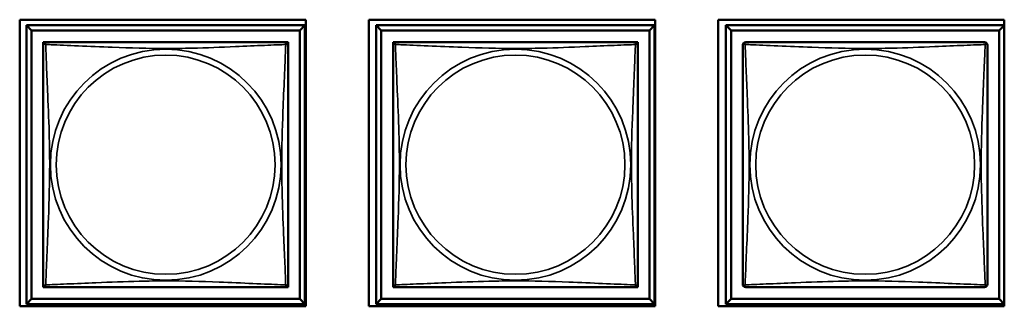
# Model space of a CAD drawing. Header units: inches. Extents: x 1.9 to 64.4, y 1.6 to 69.2.
# Tile 253 of 256: x 45.837 to 47.738, y 43.681 to 44.234. Entities that reach past the tile are written whole.
import ezdxf

# ---------------------------------------------------------------- set-up
doc = ezdxf.new("R2010")
doc.units = ezdxf.units.IN
doc.header["$MEASUREMENT"] = 0
doc.layers.add('Visible (ANSI)', color=7, linetype='Continuous', lineweight=50)
doc.layers.add('Visible Narrow (ANSI)', color=7, linetype='Continuous', lineweight=35)

msp = doc.modelspace()

# ---------------------------------------------------------------- linework, layer by layer
at = {"layer": 'Visible (ANSI)'}
for p, q in [((45.8371, 43.6814), (45.8371, 44.2339)), ((45.8371, 44.2339), (46.3896, 44.2339)), ((46.3896, 44.2339), (46.3896, 43.6814)), ((46.5111, 43.6814), (46.5111, 44.2339)), ((46.5111, 44.2339), (47.0636, 44.2339)), ((47.0636, 44.2339), (47.0636, 43.6814)), ((47.1851, 43.6814), (47.1851, 44.2339)), ((47.1851, 44.2339), (47.7376, 44.2339)), ((47.7376, 44.2339), (47.7376, 43.6814)), ((45.8503, 44.2231), (46.3877, 44.2231)), ((45.8601, 44.2133), (45.8503, 44.2231)), ((45.8503, 43.6857), (45.8503, 44.2231)), ((45.8601, 44.2133), (46.3778, 44.2133)), ((45.8601, 43.6955), (45.8601, 44.2133)), ((46.3877, 44.2231), (46.3778, 44.2133)), ((46.3778, 44.2133), (46.3778, 43.6955)), ((46.3877, 44.2231), (46.3877, 43.6857)), ((46.5253, 44.2231), (47.0627, 44.2231)), ((46.5351, 44.2133), (46.5253, 44.2231)), ((46.5253, 43.6857), (46.5253, 44.2231)), ((46.5351, 44.2133), (47.0528, 44.2133)), ((46.5351, 43.6955), (46.5351, 44.2133)), ((47.0627, 44.2231), (47.0528, 44.2133)), ((47.0528, 44.2133), (47.0528, 43.6955)), ((47.0627, 44.2231), (47.0627, 43.6857)), ((47.2003, 44.2231), (47.7376, 44.2231)), ((47.2101, 44.2133), (47.2003, 44.2231)), ((47.2003, 43.6857), (47.2003, 44.2231)), ((47.2101, 44.2133), (47.7278, 44.2133)), ((47.2101, 43.6955), (47.2101, 44.2133)), ((47.7376, 44.223), (47.7278, 44.2133)), ((47.7278, 44.2133), (47.7278, 43.6955)), ((45.8827, 44.1848), (45.8827, 44.1906)), ((45.8827, 44.1906), (45.8885, 44.1906)), ((46.3494, 44.1906), (46.3552, 44.1906)), ((46.3552, 44.1906), (46.3552, 44.1847)), ((46.5577, 44.1848), (46.5577, 44.1906)), ((46.5577, 44.1906), (46.5635, 44.1906)), ((47.0244, 44.1906), (47.0302, 44.1906)), ((47.0302, 44.1906), (47.0302, 44.1847)), ((45.8827, 43.7182), (45.8827, 43.724)), ((45.8886, 43.7182), (45.8827, 43.7182)), ((46.3552, 43.7182), (46.3493, 43.7182)), ((46.3552, 43.7241), (46.3552, 43.7182)), ((46.5577, 43.7182), (46.5577, 43.724)), ((46.5636, 43.7182), (46.5577, 43.7182)), ((47.0302, 43.7182), (47.0243, 43.7182)), ((47.0302, 43.7241), (47.0302, 43.7182)), ((45.8601, 43.6955), (45.8503, 43.6857)), ((46.3778, 43.6955), (45.8601, 43.6955)), ((46.3778, 43.6955), (46.3877, 43.6857)), ((46.5351, 43.6955), (46.5253, 43.6857)), ((47.0528, 43.6955), (46.5351, 43.6955)), ((47.0528, 43.6955), (47.0627, 43.6857)), ((47.2101, 43.6955), (47.2003, 43.6857)), ((47.7278, 43.6955), (47.2101, 43.6955)), ((47.7278, 43.6955), (47.7376, 43.6858)), ((46.3896, 43.6814), (45.8371, 43.6814)), ((46.3877, 43.6857), (45.8503, 43.6857)), ((47.0636, 43.6814), (46.5111, 43.6814)), ((47.0627, 43.6857), (46.5253, 43.6857)), ((47.7376, 43.6814), (47.1851, 43.6814)), ((47.7376, 43.6857), (47.2003, 43.6857))]:
    msp.add_line(p, q, dxfattribs=at)
for centre, start, end in [((45.8886, 44.1847), 90, 180), ((46.3493, 44.1847), 0, 90), ((46.5636, 44.1847), 90, 180), ((47.0243, 44.1847), 0, 90), ((47.2386, 44.1847), 90, 180), ((47.6993, 44.1847), 0, 90), ((45.8886, 43.7241), 180, 270), ((46.3493, 43.7241), 270, 360), ((46.5636, 43.7241), 180, 270), ((47.0243, 43.7241), 270, 360), ((47.2386, 43.7241), 180, 270), ((47.6993, 43.7241), 270, 360)]:
    msp.add_arc(centre, 0.00591, start, end, dxfattribs=at)
for points in [[(46.3493, 44.1906), (46.3487, 44.1906), (46.346, 44.1906), (46.3416, 44.1906), (46.3334, 44.1906), (46.3195, 44.1906), (46.3034, 44.1906), (46.2873, 44.1906), (46.2691, 44.1906), (46.2504, 44.1906), (46.2241, 44.1906), (46.1968, 44.1906), (46.1697, 44.1906), (46.1528, 44.1906), (46.1359, 44.1906), (46.119, 44.1906), (46.0851, 44.1906), (46.0513, 44.1906), (46.0175, 44.1906), (45.9755, 44.1906), (45.9316, 44.1906), (45.9061, 44.1906), (45.896, 44.1906), (45.8896, 44.1906), (45.8886, 44.1906)], [(47.0243, 44.1906), (47.0237, 44.1906), (47.021, 44.1906), (47.0166, 44.1906), (47.0084, 44.1906), (46.9945, 44.1906), (46.9784, 44.1906), (46.9623, 44.1906), (46.9441, 44.1906), (46.9254, 44.1906), (46.8991, 44.1906), (46.8718, 44.1906), (46.8447, 44.1906), (46.8278, 44.1906), (46.8109, 44.1906), (46.794, 44.1906), (46.7601, 44.1906), (46.7263, 44.1906), (46.6925, 44.1906), (46.6505, 44.1906), (46.6066, 44.1906), (46.5811, 44.1906), (46.571, 44.1906), (46.5646, 44.1906), (46.5636, 44.1906)], [(47.6993, 44.1906), (47.6987, 44.1906), (47.696, 44.1906), (47.6916, 44.1906), (47.6834, 44.1906), (47.6695, 44.1906), (47.6534, 44.1906), (47.6373, 44.1906), (47.6191, 44.1906), (47.6004, 44.1906), (47.5741, 44.1906), (47.5468, 44.1906), (47.5197, 44.1906), (47.5028, 44.1906), (47.4859, 44.1906), (47.469, 44.1906), (47.4351, 44.1906), (47.4013, 44.1906), (47.3675, 44.1906), (47.3255, 44.1906), (47.2816, 44.1906), (47.2561, 44.1906), (47.246, 44.1906), (47.2396, 44.1906), (47.2386, 44.1906)], [(45.8827, 44.1847), (45.8827, 44.1841), (45.8827, 44.1814), (45.8827, 44.177), (45.8827, 44.1689), (45.8827, 44.155), (45.8827, 44.1388), (45.8827, 44.1227), (45.8827, 44.1045), (45.8827, 44.0859), (45.8827, 44.0595), (45.8827, 44.0322), (45.8827, 44.0052), (45.8827, 43.9882), (45.8827, 43.9713), (45.8827, 43.9544), (45.8827, 43.9206), (45.8827, 43.8867), (45.8827, 43.853), (45.8827, 43.811), (45.8827, 43.7671), (45.8827, 43.7415), (45.8827, 43.7314), (45.8827, 43.725), (45.8827, 43.7241)], [(46.3552, 43.7241), (46.3552, 43.7247), (46.3552, 43.7274), (46.3552, 43.7318), (46.3552, 43.7399), (46.3552, 43.7538), (46.3552, 43.77), (46.3552, 43.7861), (46.3552, 43.8043), (46.3552, 43.8229), (46.3552, 43.8493), (46.3552, 43.8766), (46.3552, 43.9036), (46.3552, 43.9206), (46.3552, 43.9375), (46.3552, 43.9544), (46.3552, 43.9882), (46.3552, 44.0221), (46.3552, 44.0558), (46.3552, 44.0978), (46.3552, 44.1417), (46.3552, 44.1673), (46.3552, 44.1774), (46.3552, 44.1838), (46.3552, 44.1847)], [(46.5577, 44.1847), (46.5577, 44.1841), (46.5577, 44.1814), (46.5577, 44.177), (46.5577, 44.1689), (46.5577, 44.155), (46.5577, 44.1388), (46.5577, 44.1227), (46.5577, 44.1045), (46.5577, 44.0859), (46.5577, 44.0595), (46.5577, 44.0322), (46.5577, 44.0052), (46.5577, 43.9882), (46.5577, 43.9713), (46.5577, 43.9544), (46.5577, 43.9206), (46.5577, 43.8867), (46.5577, 43.853), (46.5577, 43.811), (46.5577, 43.7671), (46.5577, 43.7415), (46.5577, 43.7314), (46.5577, 43.725), (46.5577, 43.7241)], [(47.0302, 43.7241), (47.0302, 43.7247), (47.0302, 43.7274), (47.0302, 43.7318), (47.0302, 43.7399), (47.0302, 43.7538), (47.0302, 43.77), (47.0302, 43.7861), (47.0302, 43.8043), (47.0302, 43.8229), (47.0302, 43.8493), (47.0302, 43.8766), (47.0302, 43.9036), (47.0302, 43.9206), (47.0302, 43.9375), (47.0302, 43.9544), (47.0302, 43.9882), (47.0302, 44.0221), (47.0302, 44.0558), (47.0302, 44.0978), (47.0302, 44.1417), (47.0302, 44.1673), (47.0302, 44.1774), (47.0302, 44.1838), (47.0302, 44.1847)], [(47.2327, 44.1847), (47.2327, 44.1841), (47.2327, 44.1814), (47.2327, 44.177), (47.2327, 44.1689), (47.2327, 44.155), (47.2327, 44.1388), (47.2327, 44.1227), (47.2327, 44.1045), (47.2327, 44.0859), (47.2327, 44.0595), (47.2327, 44.0322), (47.2327, 44.0052), (47.2327, 43.9882), (47.2327, 43.9713), (47.2327, 43.9544), (47.2327, 43.9206), (47.2327, 43.8867), (47.2327, 43.853), (47.2327, 43.811), (47.2327, 43.7671), (47.2327, 43.7415), (47.2327, 43.7314), (47.2327, 43.725), (47.2327, 43.7241)], [(47.7052, 43.7241), (47.7052, 43.7247), (47.7052, 43.7274), (47.7052, 43.7318), (47.7052, 43.7399), (47.7052, 43.7538), (47.7052, 43.77), (47.7052, 43.7861), (47.7052, 43.8043), (47.7052, 43.8229), (47.7052, 43.8493), (47.7052, 43.8766), (47.7052, 43.9036), (47.7052, 43.9206), (47.7052, 43.9375), (47.7052, 43.9544), (47.7052, 43.9882), (47.7052, 44.0221), (47.7052, 44.0558), (47.7052, 44.0978), (47.7052, 44.1417), (47.7052, 44.1673), (47.7052, 44.1774), (47.7052, 44.1838), (47.7052, 44.1847)], [(45.8886, 43.7182), (45.8892, 43.7182), (45.8919, 43.7182), (45.8963, 43.7182), (45.9045, 43.7182), (45.9184, 43.7182), (45.9345, 43.7182), (45.9506, 43.7182), (45.9689, 43.7182), (45.9875, 43.7182), (46.0138, 43.7182), (46.0411, 43.7182), (46.0682, 43.7182), (46.0851, 43.7182), (46.102, 43.7182), (46.119, 43.7182), (46.1528, 43.7182), (46.1867, 43.7182), (46.2204, 43.7182), (46.2624, 43.7182), (46.3063, 43.7182), (46.3318, 43.7182), (46.3419, 43.7182), (46.3483, 43.7182), (46.3493, 43.7182)], [(46.5636, 43.7182), (46.5642, 43.7182), (46.5669, 43.7182), (46.5713, 43.7182), (46.5795, 43.7182), (46.5934, 43.7182), (46.6095, 43.7182), (46.6256, 43.7182), (46.6439, 43.7182), (46.6625, 43.7182), (46.6888, 43.7182), (46.7161, 43.7182), (46.7432, 43.7182), (46.7601, 43.7182), (46.777, 43.7182), (46.794, 43.7182), (46.8278, 43.7182), (46.8617, 43.7182), (46.8954, 43.7182), (46.9374, 43.7182), (46.9813, 43.7182), (47.0068, 43.7182), (47.0169, 43.7182), (47.0233, 43.7182), (47.0243, 43.7182)], [(47.2386, 43.7182), (47.2392, 43.7182), (47.2419, 43.7182), (47.2463, 43.7182), (47.2545, 43.7182), (47.2684, 43.7182), (47.2845, 43.7182), (47.3006, 43.7182), (47.3189, 43.7182), (47.3375, 43.7182), (47.3638, 43.7182), (47.3911, 43.7182), (47.4182, 43.7182), (47.4351, 43.7182), (47.452, 43.7182), (47.469, 43.7182), (47.5028, 43.7182), (47.5367, 43.7182), (47.5704, 43.7182), (47.6124, 43.7182), (47.6563, 43.7182), (47.6818, 43.7182), (47.6919, 43.7182), (47.6983, 43.7182), (47.6993, 43.7182)]]:
    msp.add_open_spline(points, degree=3, knots=[0.325731, 0.325731, 0.325731, 0.325731, 0.404774, 0.404774, 0.404774, 0.550532, 0.550532, 0.550532, 0.69629, 0.69629, 0.69629, 0.902598, 0.902598, 0.902598, 1.03154, 1.03154, 1.03154, 1.289425, 1.289425, 1.289425, 1.610774, 1.610774, 1.610774, 1.73735, 1.73735, 1.73735, 1.73735], dxfattribs=at)
at = {"layer": 'Visible Narrow (ANSI)'}
for centre, radius in [((46.119, 43.9544), 0.2227), ((46.794, 43.9544), 0.2227), ((47.469, 43.9544), 0.2227), ((46.119, 43.9544), 0.2113), ((46.794, 43.9544), 0.2113), ((47.469, 43.9544), 0.2113)]:
    msp.add_circle(centre, radius, dxfattribs=at)
for points, knots in [([(45.8827, 44.1847), (45.8827, 44.1848), (45.8827, 44.1849), (45.8828, 44.1852), (45.8828, 44.1854), (45.883, 44.1857), (45.883, 44.1858), (45.8832, 44.1859), (45.8833, 44.186), (45.8835, 44.1861), (45.8837, 44.1862), (45.8843, 44.1864), (45.8847, 44.1865), (45.8859, 44.1864), (45.8865, 44.1863), (45.8873, 44.1861)], [-0.0844808, -0.0844808, -0.0844808, -0.0844808, -0.06943799, -0.06943799, -0.05587828, -0.05587828, -0.04740346, -0.04740346, -0.04210669, -0.04210669, -0.03151317, -0.03151317, -0.01456352, -0.01456352, 0.00026741, 0.00026741, 0.00026741, 0.00026741]), ([(45.8873, 44.1861), (45.8871, 44.1868), (45.887, 44.1875), (45.8869, 44.1886), (45.8869, 44.1891), (45.8871, 44.1897), (45.8872, 44.1899), (45.8874, 44.1901), (45.8874, 44.1902), (45.8876, 44.1903), (45.8877, 44.1904), (45.8879, 44.1905), (45.8881, 44.1906), (45.8884, 44.1906), (45.8886, 44.1906), (45.8886, 44.1906)], [-0.00026741, -0.00026741, -0.00026741, -0.00026741, 0.01456352, 0.01456352, 0.03151317, 0.03151317, 0.04210669, 0.04210669, 0.04740346, 0.04740346, 0.05587828, 0.05587828, 0.06943799, 0.06943799, 0.0844808, 0.0844808, 0.0844808, 0.0844808]), ([(45.8873, 43.7227), (45.8874, 43.7256), (45.8875, 43.729), (45.8877, 43.733), (45.8888, 43.7607), (45.8909, 43.8077), (45.8926, 43.8512), (45.894, 43.8861), (45.895, 43.9203), (45.895, 43.9544), (45.895, 43.9714), (45.8947, 43.9885), (45.8943, 44.0057), (45.8936, 44.0331), (45.8925, 44.0613), (45.8913, 44.089), (45.8905, 44.1085), (45.8896, 44.1278), (45.8889, 44.1451), (45.8882, 44.1623), (45.8876, 44.1773), (45.8873, 44.1861)], [-1.657319, -1.657319, -1.657319, -1.657319, -1.610774, -1.610774, -1.610774, -1.289425, -1.289425, -1.289425, -1.03154, -1.03154, -1.03154, -0.902598, -0.902598, -0.902598, -0.69629, -0.69629, -0.69629, -0.550532, -0.550532, -0.550532, -0.405761, -0.405761, -0.405761, -0.405761]), ([(45.8873, 44.1861), (45.8901, 44.186), (45.8936, 44.1858), (45.8976, 44.1857), (45.9252, 44.1846), (45.9722, 44.1825), (46.0158, 44.1808), (46.0507, 44.1794), (46.0849, 44.1784), (46.119, 44.1784), (46.136, 44.1784), (46.153, 44.1786), (46.1702, 44.179), (46.1977, 44.1797), (46.2258, 44.1809), (46.2535, 44.182), (46.2731, 44.1829), (46.2924, 44.1837), (46.3097, 44.1844), (46.3269, 44.1851), (46.3418, 44.1857), (46.3506, 44.1861)], [-1.657319, -1.657319, -1.657319, -1.657319, -1.610774, -1.610774, -1.610774, -1.289425, -1.289425, -1.289425, -1.03154, -1.03154, -1.03154, -0.902598, -0.902598, -0.902598, -0.69629, -0.69629, -0.69629, -0.550532, -0.550532, -0.550532, -0.405761, -0.405761, -0.405761, -0.405761]), ([(46.3506, 44.1861), (46.3505, 44.1832), (46.3504, 44.1798), (46.3502, 44.1758), (46.3491, 44.1481), (46.347, 44.1011), (46.3453, 44.0576), (46.3439, 44.0227), (46.3429, 43.9885), (46.3429, 43.9544), (46.3429, 43.9374), (46.3432, 43.9203), (46.3436, 43.9031), (46.3443, 43.8756), (46.3454, 43.8475), (46.3466, 43.8198), (46.3474, 43.8003), (46.3483, 43.7809), (46.349, 43.7637), (46.3497, 43.7465), (46.3503, 43.7315), (46.3506, 43.7227)], [-1.657319, -1.657319, -1.657319, -1.657319, -1.610774, -1.610774, -1.610774, -1.289425, -1.289425, -1.289425, -1.03154, -1.03154, -1.03154, -0.902598, -0.902598, -0.902598, -0.69629, -0.69629, -0.69629, -0.550532, -0.550532, -0.550532, -0.405761, -0.405761, -0.405761, -0.405761]), ([(46.3493, 44.1906), (46.3494, 44.1906), (46.3495, 44.1906), (46.3498, 44.1906), (46.35, 44.1905), (46.3502, 44.1904), (46.3503, 44.1903), (46.3505, 44.1902), (46.3505, 44.1901), (46.3507, 44.1899), (46.3508, 44.1897), (46.351, 44.1891), (46.351, 44.1886), (46.3509, 44.1875), (46.3508, 44.1868), (46.3506, 44.1861)], [-0.0844808, -0.0844808, -0.0844808, -0.0844808, -0.06943799, -0.06943799, -0.05587828, -0.05587828, -0.04740346, -0.04740346, -0.04210669, -0.04210669, -0.03151317, -0.03151317, -0.01456352, -0.01456352, 0.00026741, 0.00026741, 0.00026741, 0.00026741]), ([(46.3506, 44.1861), (46.3514, 44.1863), (46.352, 44.1864), (46.3532, 44.1865), (46.3537, 44.1864), (46.3542, 44.1862), (46.3544, 44.1861), (46.3546, 44.186), (46.3547, 44.1859), (46.3549, 44.1858), (46.3549, 44.1857), (46.3551, 44.1854), (46.3551, 44.1852), (46.3552, 44.1849), (46.3552, 44.1848), (46.3552, 44.1847)], [-0.00026741, -0.00026741, -0.00026741, -0.00026741, 0.01456352, 0.01456352, 0.03151317, 0.03151317, 0.04210669, 0.04210669, 0.04740346, 0.04740346, 0.05587828, 0.05587828, 0.06943799, 0.06943799, 0.0844808, 0.0844808, 0.0844808, 0.0844808]), ([(46.5577, 44.1847), (46.5577, 44.1848), (46.5577, 44.1849), (46.5578, 44.1852), (46.5578, 44.1854), (46.558, 44.1857), (46.558, 44.1858), (46.5582, 44.1859), (46.5583, 44.186), (46.5585, 44.1861), (46.5587, 44.1862), (46.5593, 44.1864), (46.5597, 44.1865), (46.5609, 44.1864), (46.5615, 44.1863), (46.5623, 44.1861)], [-0.0844808, -0.0844808, -0.0844808, -0.0844808, -0.06943799, -0.06943799, -0.05587828, -0.05587828, -0.04740346, -0.04740346, -0.04210669, -0.04210669, -0.03151317, -0.03151317, -0.01456352, -0.01456352, 0.00026741, 0.00026741, 0.00026741, 0.00026741]), ([(46.5623, 44.1861), (46.5621, 44.1868), (46.562, 44.1875), (46.5619, 44.1886), (46.5619, 44.1891), (46.5621, 44.1897), (46.5622, 44.1899), (46.5624, 44.1901), (46.5624, 44.1902), (46.5626, 44.1903), (46.5627, 44.1904), (46.5629, 44.1905), (46.5631, 44.1906), (46.5634, 44.1906), (46.5636, 44.1906), (46.5636, 44.1906)], [-0.00026741, -0.00026741, -0.00026741, -0.00026741, 0.01456352, 0.01456352, 0.03151317, 0.03151317, 0.04210669, 0.04210669, 0.04740346, 0.04740346, 0.05587828, 0.05587828, 0.06943799, 0.06943799, 0.0844808, 0.0844808, 0.0844808, 0.0844808]), ([(46.5623, 43.7227), (46.5624, 43.7256), (46.5625, 43.729), (46.5627, 43.733), (46.5638, 43.7607), (46.5659, 43.8077), (46.5676, 43.8512), (46.569, 43.8861), (46.57, 43.9203), (46.57, 43.9544), (46.57, 43.9714), (46.5697, 43.9885), (46.5693, 44.0057), (46.5686, 44.0331), (46.5675, 44.0613), (46.5663, 44.089), (46.5655, 44.1085), (46.5646, 44.1278), (46.5639, 44.1451), (46.5632, 44.1623), (46.5626, 44.1773), (46.5623, 44.1861)], [-1.657319, -1.657319, -1.657319, -1.657319, -1.610774, -1.610774, -1.610774, -1.289425, -1.289425, -1.289425, -1.03154, -1.03154, -1.03154, -0.902598, -0.902598, -0.902598, -0.69629, -0.69629, -0.69629, -0.550532, -0.550532, -0.550532, -0.405761, -0.405761, -0.405761, -0.405761]), ([(46.5623, 44.1861), (46.5651, 44.186), (46.5686, 44.1858), (46.5726, 44.1857), (46.6002, 44.1846), (46.6472, 44.1825), (46.6908, 44.1808), (46.7257, 44.1794), (46.7599, 44.1784), (46.794, 44.1784), (46.811, 44.1784), (46.828, 44.1786), (46.8452, 44.179), (46.8727, 44.1797), (46.9008, 44.1809), (46.9285, 44.182), (46.9481, 44.1829), (46.9674, 44.1837), (46.9847, 44.1844), (47.0019, 44.1851), (47.0168, 44.1857), (47.0256, 44.1861)], [-1.657319, -1.657319, -1.657319, -1.657319, -1.610774, -1.610774, -1.610774, -1.289425, -1.289425, -1.289425, -1.03154, -1.03154, -1.03154, -0.902598, -0.902598, -0.902598, -0.69629, -0.69629, -0.69629, -0.550532, -0.550532, -0.550532, -0.405761, -0.405761, -0.405761, -0.405761]), ([(47.0256, 44.1861), (47.0255, 44.1832), (47.0254, 44.1798), (47.0252, 44.1758), (47.0241, 44.1481), (47.022, 44.1011), (47.0203, 44.0576), (47.0189, 44.0227), (47.0179, 43.9885), (47.0179, 43.9544), (47.0179, 43.9374), (47.0182, 43.9203), (47.0186, 43.9031), (47.0193, 43.8756), (47.0204, 43.8475), (47.0216, 43.8198), (47.0224, 43.8003), (47.0233, 43.7809), (47.024, 43.7637), (47.0247, 43.7465), (47.0253, 43.7315), (47.0256, 43.7227)], [-1.657319, -1.657319, -1.657319, -1.657319, -1.610774, -1.610774, -1.610774, -1.289425, -1.289425, -1.289425, -1.03154, -1.03154, -1.03154, -0.902598, -0.902598, -0.902598, -0.69629, -0.69629, -0.69629, -0.550532, -0.550532, -0.550532, -0.405761, -0.405761, -0.405761, -0.405761]), ([(47.0243, 44.1906), (47.0244, 44.1906), (47.0245, 44.1906), (47.0248, 44.1906), (47.025, 44.1905), (47.0252, 44.1904), (47.0253, 44.1903), (47.0255, 44.1902), (47.0255, 44.1901), (47.0257, 44.1899), (47.0258, 44.1897), (47.026, 44.1891), (47.026, 44.1886), (47.0259, 44.1875), (47.0258, 44.1868), (47.0256, 44.1861)], [-0.0844808, -0.0844808, -0.0844808, -0.0844808, -0.06943799, -0.06943799, -0.05587828, -0.05587828, -0.04740346, -0.04740346, -0.04210669, -0.04210669, -0.03151317, -0.03151317, -0.01456352, -0.01456352, 0.00026741, 0.00026741, 0.00026741, 0.00026741]), ([(47.0256, 44.1861), (47.0264, 44.1863), (47.027, 44.1864), (47.0282, 44.1865), (47.0287, 44.1864), (47.0292, 44.1862), (47.0294, 44.1861), (47.0296, 44.186), (47.0297, 44.1859), (47.0299, 44.1858), (47.0299, 44.1857), (47.0301, 44.1854), (47.0301, 44.1852), (47.0302, 44.1849), (47.0302, 44.1848), (47.0302, 44.1847)], [-0.00026741, -0.00026741, -0.00026741, -0.00026741, 0.01456352, 0.01456352, 0.03151317, 0.03151317, 0.04210669, 0.04210669, 0.04740346, 0.04740346, 0.05587828, 0.05587828, 0.06943799, 0.06943799, 0.0844808, 0.0844808, 0.0844808, 0.0844808]), ([(47.2327, 44.1847), (47.2327, 44.1848), (47.2327, 44.1849), (47.2328, 44.1852), (47.2328, 44.1854), (47.233, 44.1857), (47.233, 44.1858), (47.2332, 44.1859), (47.2333, 44.186), (47.2335, 44.1861), (47.2337, 44.1862), (47.2343, 44.1864), (47.2347, 44.1865), (47.2359, 44.1864), (47.2365, 44.1863), (47.2373, 44.1861)], [-0.0844808, -0.0844808, -0.0844808, -0.0844808, -0.06943799, -0.06943799, -0.05587828, -0.05587828, -0.04740346, -0.04740346, -0.04210669, -0.04210669, -0.03151317, -0.03151317, -0.01456352, -0.01456352, 0.00026741, 0.00026741, 0.00026741, 0.00026741]), ([(47.2373, 44.1861), (47.2371, 44.1868), (47.237, 44.1875), (47.2369, 44.1886), (47.2369, 44.1891), (47.2371, 44.1897), (47.2372, 44.1899), (47.2374, 44.1901), (47.2374, 44.1902), (47.2376, 44.1903), (47.2377, 44.1904), (47.2379, 44.1905), (47.2381, 44.1906), (47.2384, 44.1906), (47.2386, 44.1906), (47.2386, 44.1906)], [-0.00026741, -0.00026741, -0.00026741, -0.00026741, 0.01456352, 0.01456352, 0.03151317, 0.03151317, 0.04210669, 0.04210669, 0.04740346, 0.04740346, 0.05587828, 0.05587828, 0.06943799, 0.06943799, 0.0844808, 0.0844808, 0.0844808, 0.0844808]), ([(47.2373, 43.7227), (47.2374, 43.7256), (47.2375, 43.729), (47.2377, 43.733), (47.2388, 43.7607), (47.2409, 43.8077), (47.2426, 43.8512), (47.244, 43.8861), (47.245, 43.9203), (47.245, 43.9544), (47.245, 43.9714), (47.2447, 43.9885), (47.2443, 44.0057), (47.2436, 44.0331), (47.2425, 44.0613), (47.2413, 44.089), (47.2405, 44.1085), (47.2396, 44.1278), (47.2389, 44.1451), (47.2382, 44.1623), (47.2376, 44.1773), (47.2373, 44.1861)], [-1.657319, -1.657319, -1.657319, -1.657319, -1.610774, -1.610774, -1.610774, -1.289425, -1.289425, -1.289425, -1.03154, -1.03154, -1.03154, -0.902598, -0.902598, -0.902598, -0.69629, -0.69629, -0.69629, -0.550532, -0.550532, -0.550532, -0.405761, -0.405761, -0.405761, -0.405761]), ([(47.2373, 44.1861), (47.2401, 44.186), (47.2436, 44.1858), (47.2476, 44.1857), (47.2752, 44.1846), (47.3222, 44.1825), (47.3658, 44.1808), (47.4007, 44.1794), (47.4349, 44.1784), (47.469, 44.1784), (47.486, 44.1784), (47.503, 44.1786), (47.5202, 44.179), (47.5477, 44.1797), (47.5758, 44.1809), (47.6035, 44.182), (47.6231, 44.1829), (47.6424, 44.1837), (47.6597, 44.1844), (47.6769, 44.1851), (47.6918, 44.1857), (47.7006, 44.1861)], [-1.657319, -1.657319, -1.657319, -1.657319, -1.610774, -1.610774, -1.610774, -1.289425, -1.289425, -1.289425, -1.03154, -1.03154, -1.03154, -0.902598, -0.902598, -0.902598, -0.69629, -0.69629, -0.69629, -0.550532, -0.550532, -0.550532, -0.405761, -0.405761, -0.405761, -0.405761]), ([(47.7006, 44.1861), (47.7005, 44.1832), (47.7004, 44.1798), (47.7002, 44.1758), (47.6991, 44.1481), (47.697, 44.1011), (47.6953, 44.0576), (47.6939, 44.0227), (47.6929, 43.9885), (47.6929, 43.9544), (47.6929, 43.9374), (47.6932, 43.9203), (47.6936, 43.9031), (47.6943, 43.8756), (47.6954, 43.8475), (47.6966, 43.8198), (47.6974, 43.8003), (47.6983, 43.7809), (47.699, 43.7637), (47.6997, 43.7465), (47.7003, 43.7315), (47.7006, 43.7227)], [-1.657319, -1.657319, -1.657319, -1.657319, -1.610774, -1.610774, -1.610774, -1.289425, -1.289425, -1.289425, -1.03154, -1.03154, -1.03154, -0.902598, -0.902598, -0.902598, -0.69629, -0.69629, -0.69629, -0.550532, -0.550532, -0.550532, -0.405761, -0.405761, -0.405761, -0.405761]), ([(47.6993, 44.1906), (47.6994, 44.1906), (47.6995, 44.1906), (47.6998, 44.1906), (47.7, 44.1905), (47.7002, 44.1904), (47.7003, 44.1903), (47.7005, 44.1902), (47.7005, 44.1901), (47.7007, 44.1899), (47.7008, 44.1897), (47.701, 44.1891), (47.701, 44.1886), (47.7009, 44.1875), (47.7008, 44.1868), (47.7006, 44.1861)], [-0.0844808, -0.0844808, -0.0844808, -0.0844808, -0.06943799, -0.06943799, -0.05587828, -0.05587828, -0.04740346, -0.04740346, -0.04210669, -0.04210669, -0.03151317, -0.03151317, -0.01456352, -0.01456352, 0.00026741, 0.00026741, 0.00026741, 0.00026741]), ([(47.7006, 44.1861), (47.7014, 44.1863), (47.702, 44.1864), (47.7032, 44.1865), (47.7037, 44.1864), (47.7042, 44.1862), (47.7044, 44.1861), (47.7046, 44.186), (47.7047, 44.1859), (47.7049, 44.1858), (47.7049, 44.1857), (47.7051, 44.1854), (47.7051, 44.1852), (47.7052, 44.1849), (47.7052, 44.1848), (47.7052, 44.1847)], [-0.00026741, -0.00026741, -0.00026741, -0.00026741, 0.01456352, 0.01456352, 0.03151317, 0.03151317, 0.04210669, 0.04210669, 0.04740346, 0.04740346, 0.05587828, 0.05587828, 0.06943799, 0.06943799, 0.0844808, 0.0844808, 0.0844808, 0.0844808]), ([(46.3506, 43.7227), (46.3478, 43.7228), (46.3443, 43.723), (46.3403, 43.7231), (46.3127, 43.7242), (46.2657, 43.7263), (46.2221, 43.728), (46.1872, 43.7294), (46.153, 43.7304), (46.119, 43.7304), (46.1019, 43.7304), (46.0849, 43.7302), (46.0677, 43.7298), (46.0402, 43.7291), (46.0121, 43.7279), (45.9844, 43.7268), (45.9649, 43.7259), (45.9455, 43.7251), (45.9282, 43.7244), (45.911, 43.7236), (45.8961, 43.7231), (45.8873, 43.7227)], [-1.657319, -1.657319, -1.657319, -1.657319, -1.610774, -1.610774, -1.610774, -1.289425, -1.289425, -1.289425, -1.03154, -1.03154, -1.03154, -0.902598, -0.902598, -0.902598, -0.69629, -0.69629, -0.69629, -0.550532, -0.550532, -0.550532, -0.405761, -0.405761, -0.405761, -0.405761]), ([(47.0256, 43.7227), (47.0228, 43.7228), (47.0193, 43.723), (47.0153, 43.7231), (46.9877, 43.7242), (46.9407, 43.7263), (46.8971, 43.728), (46.8622, 43.7294), (46.828, 43.7304), (46.794, 43.7304), (46.7769, 43.7304), (46.7599, 43.7302), (46.7427, 43.7298), (46.7152, 43.7291), (46.6871, 43.7279), (46.6594, 43.7268), (46.6399, 43.7259), (46.6205, 43.7251), (46.6032, 43.7244), (46.586, 43.7236), (46.5711, 43.7231), (46.5623, 43.7227)], [-1.657319, -1.657319, -1.657319, -1.657319, -1.610774, -1.610774, -1.610774, -1.289425, -1.289425, -1.289425, -1.03154, -1.03154, -1.03154, -0.902598, -0.902598, -0.902598, -0.69629, -0.69629, -0.69629, -0.550532, -0.550532, -0.550532, -0.405761, -0.405761, -0.405761, -0.405761]), ([(47.7006, 43.7227), (47.6978, 43.7228), (47.6943, 43.723), (47.6903, 43.7231), (47.6627, 43.7242), (47.6157, 43.7263), (47.5721, 43.728), (47.5372, 43.7294), (47.503, 43.7304), (47.469, 43.7304), (47.4519, 43.7304), (47.4349, 43.7302), (47.4177, 43.7298), (47.3902, 43.7291), (47.3621, 43.7279), (47.3344, 43.7268), (47.3149, 43.7259), (47.2955, 43.7251), (47.2782, 43.7244), (47.261, 43.7236), (47.2461, 43.7231), (47.2373, 43.7227)], [-1.657319, -1.657319, -1.657319, -1.657319, -1.610774, -1.610774, -1.610774, -1.289425, -1.289425, -1.289425, -1.03154, -1.03154, -1.03154, -0.902598, -0.902598, -0.902598, -0.69629, -0.69629, -0.69629, -0.550532, -0.550532, -0.550532, -0.405761, -0.405761, -0.405761, -0.405761]), ([(45.8873, 43.7227), (45.8865, 43.7225), (45.8859, 43.7224), (45.8847, 43.7223), (45.8843, 43.7224), (45.8837, 43.7226), (45.8835, 43.7227), (45.8833, 43.7228), (45.8832, 43.7229), (45.883, 43.723), (45.883, 43.7231), (45.8828, 43.7234), (45.8828, 43.7236), (45.8827, 43.7239), (45.8827, 43.724), (45.8827, 43.7241)], [-0.00026741, -0.00026741, -0.00026741, -0.00026741, 0.01456352, 0.01456352, 0.03151317, 0.03151317, 0.04210669, 0.04210669, 0.04740346, 0.04740346, 0.05587828, 0.05587828, 0.06943799, 0.06943799, 0.0844808, 0.0844808, 0.0844808, 0.0844808]), ([(45.8886, 43.7182), (45.8886, 43.7182), (45.8884, 43.7182), (45.8881, 43.7182), (45.8879, 43.7183), (45.8877, 43.7184), (45.8876, 43.7185), (45.8874, 43.7186), (45.8874, 43.7187), (45.8872, 43.7189), (45.8871, 43.7191), (45.8869, 43.7197), (45.8869, 43.7202), (45.887, 43.7213), (45.8871, 43.722), (45.8873, 43.7227)], [-0.0844808, -0.0844808, -0.0844808, -0.0844808, -0.06943799, -0.06943799, -0.05587828, -0.05587828, -0.04740346, -0.04740346, -0.04210669, -0.04210669, -0.03151317, -0.03151317, -0.01456352, -0.01456352, 0.00026741, 0.00026741, 0.00026741, 0.00026741]), ([(46.3506, 43.7227), (46.3508, 43.722), (46.3509, 43.7213), (46.351, 43.7202), (46.351, 43.7197), (46.3508, 43.7191), (46.3507, 43.7189), (46.3505, 43.7187), (46.3505, 43.7186), (46.3503, 43.7185), (46.3502, 43.7184), (46.35, 43.7183), (46.3498, 43.7182), (46.3495, 43.7182), (46.3494, 43.7182), (46.3493, 43.7182)], [-0.00026741, -0.00026741, -0.00026741, -0.00026741, 0.01456352, 0.01456352, 0.03151317, 0.03151317, 0.04210669, 0.04210669, 0.04740346, 0.04740346, 0.05587828, 0.05587828, 0.06943799, 0.06943799, 0.0844808, 0.0844808, 0.0844808, 0.0844808]), ([(46.3552, 43.7241), (46.3552, 43.724), (46.3552, 43.7239), (46.3551, 43.7236), (46.3551, 43.7234), (46.3549, 43.7231), (46.3549, 43.723), (46.3547, 43.7229), (46.3546, 43.7228), (46.3544, 43.7227), (46.3542, 43.7226), (46.3537, 43.7224), (46.3532, 43.7223), (46.352, 43.7224), (46.3514, 43.7225), (46.3506, 43.7227)], [-0.0844808, -0.0844808, -0.0844808, -0.0844808, -0.06943799, -0.06943799, -0.05587828, -0.05587828, -0.04740346, -0.04740346, -0.04210669, -0.04210669, -0.03151317, -0.03151317, -0.01456352, -0.01456352, 0.00026741, 0.00026741, 0.00026741, 0.00026741]), ([(46.5623, 43.7227), (46.5615, 43.7225), (46.5609, 43.7224), (46.5597, 43.7223), (46.5593, 43.7224), (46.5587, 43.7226), (46.5585, 43.7227), (46.5583, 43.7228), (46.5582, 43.7229), (46.558, 43.723), (46.558, 43.7231), (46.5578, 43.7234), (46.5578, 43.7236), (46.5577, 43.7239), (46.5577, 43.724), (46.5577, 43.7241)], [-0.00026741, -0.00026741, -0.00026741, -0.00026741, 0.01456352, 0.01456352, 0.03151317, 0.03151317, 0.04210669, 0.04210669, 0.04740346, 0.04740346, 0.05587828, 0.05587828, 0.06943799, 0.06943799, 0.0844808, 0.0844808, 0.0844808, 0.0844808]), ([(46.5636, 43.7182), (46.5636, 43.7182), (46.5634, 43.7182), (46.5631, 43.7182), (46.5629, 43.7183), (46.5627, 43.7184), (46.5626, 43.7185), (46.5624, 43.7186), (46.5624, 43.7187), (46.5622, 43.7189), (46.5621, 43.7191), (46.5619, 43.7197), (46.5619, 43.7202), (46.562, 43.7213), (46.5621, 43.722), (46.5623, 43.7227)], [-0.0844808, -0.0844808, -0.0844808, -0.0844808, -0.06943799, -0.06943799, -0.05587828, -0.05587828, -0.04740346, -0.04740346, -0.04210669, -0.04210669, -0.03151317, -0.03151317, -0.01456352, -0.01456352, 0.00026741, 0.00026741, 0.00026741, 0.00026741]), ([(47.0256, 43.7227), (47.0258, 43.722), (47.0259, 43.7213), (47.026, 43.7202), (47.026, 43.7197), (47.0258, 43.7191), (47.0257, 43.7189), (47.0255, 43.7187), (47.0255, 43.7186), (47.0253, 43.7185), (47.0252, 43.7184), (47.025, 43.7183), (47.0248, 43.7182), (47.0245, 43.7182), (47.0244, 43.7182), (47.0243, 43.7182)], [-0.00026741, -0.00026741, -0.00026741, -0.00026741, 0.01456352, 0.01456352, 0.03151317, 0.03151317, 0.04210669, 0.04210669, 0.04740346, 0.04740346, 0.05587828, 0.05587828, 0.06943799, 0.06943799, 0.0844808, 0.0844808, 0.0844808, 0.0844808]), ([(47.0302, 43.7241), (47.0302, 43.724), (47.0302, 43.7239), (47.0301, 43.7236), (47.0301, 43.7234), (47.0299, 43.7231), (47.0299, 43.723), (47.0297, 43.7229), (47.0296, 43.7228), (47.0294, 43.7227), (47.0292, 43.7226), (47.0287, 43.7224), (47.0282, 43.7223), (47.027, 43.7224), (47.0264, 43.7225), (47.0256, 43.7227)], [-0.0844808, -0.0844808, -0.0844808, -0.0844808, -0.06943799, -0.06943799, -0.05587828, -0.05587828, -0.04740346, -0.04740346, -0.04210669, -0.04210669, -0.03151317, -0.03151317, -0.01456352, -0.01456352, 0.00026741, 0.00026741, 0.00026741, 0.00026741]), ([(47.2373, 43.7227), (47.2365, 43.7225), (47.2359, 43.7224), (47.2347, 43.7223), (47.2343, 43.7224), (47.2337, 43.7226), (47.2335, 43.7227), (47.2333, 43.7228), (47.2332, 43.7229), (47.233, 43.723), (47.233, 43.7231), (47.2328, 43.7234), (47.2328, 43.7236), (47.2327, 43.7239), (47.2327, 43.724), (47.2327, 43.7241)], [-0.00026741, -0.00026741, -0.00026741, -0.00026741, 0.01456352, 0.01456352, 0.03151317, 0.03151317, 0.04210669, 0.04210669, 0.04740346, 0.04740346, 0.05587828, 0.05587828, 0.06943799, 0.06943799, 0.0844808, 0.0844808, 0.0844808, 0.0844808]), ([(47.2386, 43.7182), (47.2386, 43.7182), (47.2384, 43.7182), (47.2381, 43.7182), (47.2379, 43.7183), (47.2377, 43.7184), (47.2376, 43.7185), (47.2374, 43.7186), (47.2374, 43.7187), (47.2372, 43.7189), (47.2371, 43.7191), (47.2369, 43.7197), (47.2369, 43.7202), (47.237, 43.7213), (47.2371, 43.722), (47.2373, 43.7227)], [-0.0844808, -0.0844808, -0.0844808, -0.0844808, -0.06943799, -0.06943799, -0.05587828, -0.05587828, -0.04740346, -0.04740346, -0.04210669, -0.04210669, -0.03151317, -0.03151317, -0.01456352, -0.01456352, 0.00026741, 0.00026741, 0.00026741, 0.00026741]), ([(47.7006, 43.7227), (47.7008, 43.722), (47.7009, 43.7213), (47.701, 43.7202), (47.701, 43.7197), (47.7008, 43.7191), (47.7007, 43.7189), (47.7005, 43.7187), (47.7005, 43.7186), (47.7003, 43.7185), (47.7002, 43.7184), (47.7, 43.7183), (47.6998, 43.7182), (47.6995, 43.7182), (47.6994, 43.7182), (47.6993, 43.7182)], [-0.00026741, -0.00026741, -0.00026741, -0.00026741, 0.01456352, 0.01456352, 0.03151317, 0.03151317, 0.04210669, 0.04210669, 0.04740346, 0.04740346, 0.05587828, 0.05587828, 0.06943799, 0.06943799, 0.0844808, 0.0844808, 0.0844808, 0.0844808]), ([(47.7052, 43.7241), (47.7052, 43.724), (47.7052, 43.7239), (47.7051, 43.7236), (47.7051, 43.7234), (47.7049, 43.7231), (47.7049, 43.723), (47.7047, 43.7229), (47.7046, 43.7228), (47.7044, 43.7227), (47.7042, 43.7226), (47.7037, 43.7224), (47.7032, 43.7223), (47.702, 43.7224), (47.7014, 43.7225), (47.7006, 43.7227)], [-0.0844808, -0.0844808, -0.0844808, -0.0844808, -0.06943799, -0.06943799, -0.05587828, -0.05587828, -0.04740346, -0.04740346, -0.04210669, -0.04210669, -0.03151317, -0.03151317, -0.01456352, -0.01456352, 0.00026741, 0.00026741, 0.00026741, 0.00026741])]:
    msp.add_open_spline(points, degree=3, knots=knots, dxfattribs=at)

doc.saveas('drawing.dxf')
